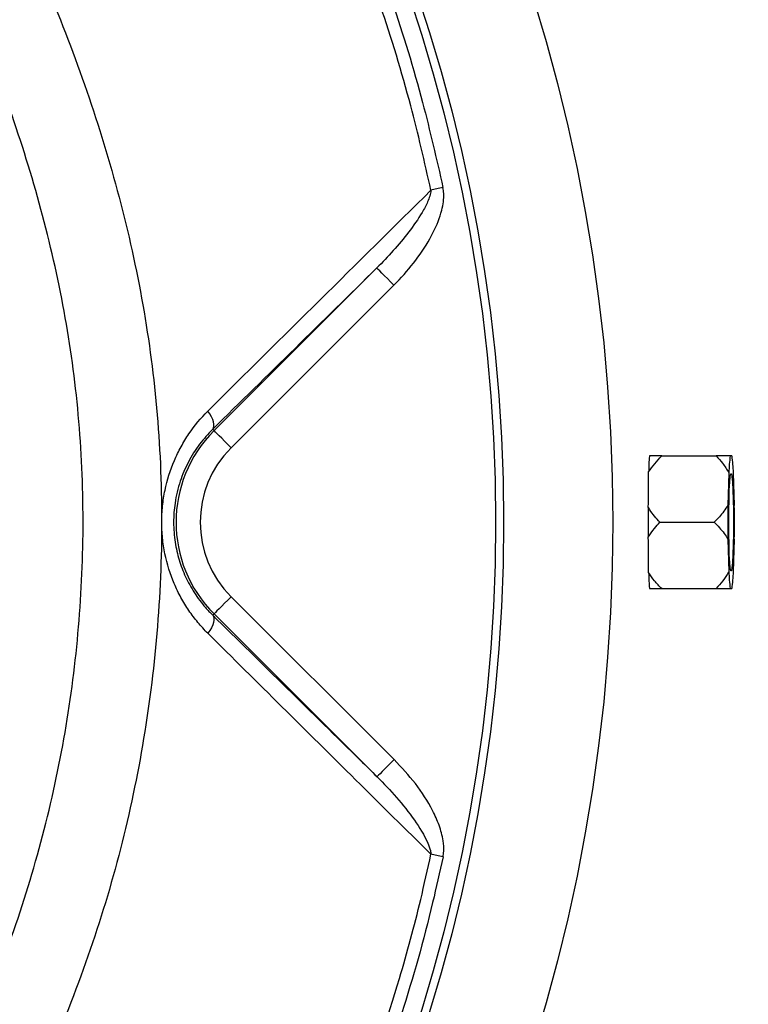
# Model space of a CAD drawing. Header units: millimetres. Extents: x 1979 to 3859, y 1849 to 3871.
# Tile 21 of 25: x 3172 to 3353, y 2890 to 3134. Entities that reach past the tile are written whole.
import ezdxf

# ---------------------------------------------------------------- set-up
doc = ezdxf.new("R2010")
doc.units = ezdxf.units.MM
doc.header["$LTSCALE"] = 2

msp = doc.modelspace()

# ---------------------------------------------------------------- linework, layer by layer
at = {"color": 7, "linetype": 'Continuous', "lineweight": 25}
for p, q in [((3220.54, 3031.86), (3260.85, 3072.17)), ((3265.09, 3067.92), (3224.79, 3027.62)), ((3220.21, 3032.2), (3220.54, 3031.86)), ((3331.4, 3025.61), (3344.82, 3025.61)), ((3348.78, 3025.61), (3348.33, 3025.61)), ((3347.99, 3021.43), (3347.76, 3013.34)), ((3349.36, 3013.34), (3349.13, 3021.43)), ((3330.95, 3009.16), (3344.37, 3009.16)), ((3347.76, 3004.98), (3347.99, 2996.89)), ((3349.13, 2996.89), (3349.36, 3004.98)), ((3331.4, 2992.71), (3344.82, 2992.71)), ((3348.33, 2992.71), (3348.78, 2992.71)), ((3224.79, 2990.7), (3265.14, 2950.35)), ((3220.21, 2986.13), (3220.54, 2986.46)), ((3260.9, 2946.11), (3220.54, 2986.46))]:
    msp.add_line(p, q, dxfattribs=at)
at = {"color": 7, "linetype": 'Continuous', "lineweight": 25, "flags": 128}
for points in [[(3277.23, 3092.08), (3276.84, 3092), (3276.45, 3091.91), (3276.07, 3091.83), (3275.68, 3091.75), (3275.31, 3091.67), (3274.95, 3091.6), (3274.59, 3091.52), (3274.25, 3091.45)], [(3265.09, 3067.92), (3264.27, 3068.74), (3263.48, 3069.53), (3262.76, 3070.26), (3262.12, 3070.9), (3261.59, 3071.43), (3261.19, 3071.82), (3260.94, 3072.07), (3260.85, 3072.17)], [(3220.21, 3032.2), (3220.42, 3032.52), (3220.52, 3032.94), (3220.52, 3033.44), (3220.42, 3034.01), (3220.21, 3034.63), (3219.9, 3035.3), (3219.5, 3035.99), (3219.02, 3036.69)], [(3224.79, 3027.62), (3223.97, 3028.44), (3223.18, 3029.23), (3222.45, 3029.96), (3221.81, 3030.59), (3221.28, 3031.12), (3220.89, 3031.52), (3220.64, 3031.77), (3220.54, 3031.86)], [(3347.98, 3009.16), (3347.99, 3012.06), (3348.04, 3014.79), (3348.12, 3017.19), (3348.23, 3019.12), (3348.35, 3020.48), (3348.49, 3021.17), (3348.63, 3021.17), (3348.77, 3020.48), (3348.89, 3019.12), (3348.99, 3017.19), (3349.07, 3014.79), (3349.12, 3012.06), (3349.14, 3009.16), (3349.12, 3006.27), (3349.07, 3003.54), (3348.99, 3001.14), (3348.89, 2999.2), (3348.77, 2997.85), (3348.63, 2997.15), (3348.49, 2997.15), (3348.35, 2997.85), (3348.23, 2999.2), (3348.12, 3001.14), (3348.04, 3003.54), (3347.99, 3006.27), (3347.98, 3009.16)], [(3224.79, 2990.7), (3223.97, 2989.89), (3223.18, 2989.1), (3222.45, 2988.37), (3221.81, 2987.73), (3221.28, 2987.2), (3220.89, 2986.81), (3220.64, 2986.56), (3220.54, 2986.46)], [(3220.21, 2986.13), (3220.42, 2985.8), (3220.52, 2985.39), (3220.52, 2984.89), (3220.42, 2984.32), (3220.21, 2983.7), (3219.9, 2983.03), (3219.5, 2982.34), (3219.02, 2981.64)], [(3265.14, 2950.35), (3264.32, 2949.53), (3263.53, 2948.75), (3262.8, 2948.02), (3262.17, 2947.38), (3261.64, 2946.85), (3261.24, 2946.45), (3260.99, 2946.2), (3260.9, 2946.11)], [(3277.24, 2926.25), (3276.85, 2926.34), (3276.46, 2926.42), (3276.07, 2926.5), (3275.69, 2926.58), (3275.31, 2926.66), (3274.95, 2926.74), (3274.59, 2926.81), (3274.25, 2926.89)]]:
    msp.add_lwpolyline(points, dxfattribs=at)
at = {"color": 7, "linetype": 'Continuous', "lineweight": 25}
for radius in [516.02, 435.02, 408, 406]:
    msp.add_circle((2884.24, 3009.16), radius, dxfattribs=at)
for centre, radius, start, end in [((3243.24, 3009.16), 32.1, 135, 225), ((3243.24, 3009.16), 26.1, 135, 225), ((3337.27, 3024.11), 9.03, 170.4348, 171.1691), ((3390.49, 3020), 42.52, 172.4156, 178.0704), ((3306.65, 3020), 42.51, 1.9282, 7.585), ((3697.33, 3009.16), 349.59, 179.3148, 180.6852), ((2999.42, 3009.16), 349.96, 359.3155, 0.6845), ((3390.49, 2998.33), 42.52, 181.9296, 187.5844), ((3306.65, 2998.32), 42.51, 352.415, 358.0718), ((3337.27, 2994.21), 9.03, 188.8309, 189.5652)]:
    msp.add_arc(centre, radius, start, end, dxfattribs=at)
for centre, major_axis, start_param, end_param in [((2883.21, 3021.54), (-36.91, 443.57), 4.609878, 4.629659), ((2883.21, 2996.79), (36.91, 443.57), 4.795119, 4.8149)]:
    msp.add_ellipse(centre, major_axis=major_axis, ratio=0.999611, start_param=start_param, end_param=end_param, dxfattribs=at)
for points, knots in [([(3302.63, 2049.19), (3309.82, 2052.76), (3324.18, 2059.89), (3352.62, 2074.95), (3387.48, 2095.18), (3428.2, 2121.41), (3467.6, 2149.58), (3505.51, 2179.59), (3541.82, 2211.41), (3576.46, 2244.93), (3609.4, 2280.13), (3638.8, 2314.86), (3664.94, 2348.75), (3688.09, 2381.51), (3709.87, 2415.19), (3730.23, 2449.73), (3749.12, 2485.1), (3766.55, 2521.21), (3782.52, 2557.99), (3797.02, 2595.37), (3810.03, 2633.29), (3821.52, 2671.7), (3831.48, 2710.54), (3839.86, 2749.7), (3846.67, 2789.11), (3851.91, 2828.77), (3855.55, 2868.65), (3857.6, 2908.69), (3858.04, 2948.79), (3856.93, 2988.82), (3854.06, 3028.73), (3849.45, 3068.47), (3843.3, 3108.05), (3835.52, 3147.39), (3826.17, 3186.38), (3815.25, 3224.96), (3802.76, 3263.06), (3788.74, 3300.63), (3773.2, 3337.6), (3756.2, 3373.86), (3737.73, 3409.35), (3716.48, 3446.47), (3691.99, 3484.93), (3663.78, 3524.27), (3633.4, 3561.95), (3600.95, 3597.87), (3566.63, 3631.99), (3530.5, 3664.19), (3492.65, 3694.36), (3453.21, 3722.42), (3412.29, 3748.28), (3370, 3771.84), (3326.48, 3793.04), (3285.61, 3810.22), (3247.79, 3823.98), (3209.52, 3836.15), (3166.82, 3847.48), (3119.65, 3857.25), (3072.89, 3864.21), (3026.72, 3868.72), (2996.4, 3869.65), (2981.24, 3870.12)], [0, 0, 0, 0, 0.0095318, 0.0190628, 0.0382269, 0.0574134, 0.0765988, 0.0957615, 0.1148493, 0.1339372, 0.1530252, 0.1721131, 0.1879876, 0.2038758, 0.219764, 0.2356384, 0.2515097, 0.267394, 0.2832791, 0.2991514, 0.3150208, 0.3309028, 0.3467847, 0.362654, 0.3784793, 0.3943047, 0.4101746, 0.4260573, 0.4419401, 0.4578102, 0.4736386, 0.4894682, 0.5053396, 0.521224, 0.5371084, 0.5529798, 0.5688517, 0.5847369, 0.6006219, 0.6164938, 0.6323199, 0.6481461, 0.6673064, 0.6864808, 0.7056395, 0.7247971, 0.7439687, 0.763126, 0.7822847, 0.8014578, 0.8206165, 0.8397768, 0.8589518, 0.8781119, 0.8924371, 0.9067623, 0.9258256, 0.9449036, 0.9639667, 0.9819834, 1, 1, 1, 1]), ([(3303.16, 2048.28), (3308.07, 2050.7), (3312.98, 2053.12), (3322.75, 2058.04), (3327.61, 2060.54), (3342.11, 2068.19), (3351.67, 2073.44), (3380.12, 2089.66), (3398.68, 2101.15), (3426.07, 2119.15), (3435.11, 2125.29), (3453, 2137.92), (3461.83, 2144.38), (3487.95, 2164.17), (3504.9, 2177.92), (3537.84, 2206.56), (3553.85, 2221.43), (3584.89, 2252.32), (3599.85, 2268.24), (3628.65, 2301.04), (3642.49, 2317.91), (3669.05, 2352.63), (3681.77, 2370.49), (3705.91, 2406.9), (3717.34, 2425.49), (3733.53, 2453.95), (3738.77, 2463.53), (3748.93, 2482.88), (3753.85, 2492.67), (3777.63, 2541.94), (3794.04, 2582.4), (3811.24, 2634.29), (3814.52, 2644.74), (3820.72, 2665.72), (3823.65, 2676.25), (3831.92, 2707.96), (3836.73, 2729.25), (3842.91, 2761.42), (3844.8, 2772.18), (3848.23, 2793.78), (3849.76, 2804.63), (3853.84, 2837.19), (3855.84, 2858.94), (3858.42, 2902.52), (3859, 2924.35), (3858.78, 2957.16), (3858.53, 2968.11), (3857.69, 2989.97), (3857.09, 3000.88), (3855.45, 3022.65), (3854.42, 3033.51), (3852.01, 3055.2), (3850.64, 3066.02), (3845.98, 3098.44), (3842.15, 3120.01), (3833.07, 3162.82), (3827.83, 3184.07), (3815.93, 3226.21), (3809.29, 3247.05), (3794.63, 3288.3), (3786.62, 3308.66), (3769.29, 3348.73), (3759.97, 3368.46), (3745, 3397.6), (3739.84, 3407.24), (3729.19, 3426.37), (3723.69, 3435.83), (3712.44, 3454.56), (3706.73, 3463.87), (3697.9, 3477.66), (3694.9, 3482.22), (3688.77, 3491.24), (3685.63, 3495.71), (3676.07, 3509.01), (3669.56, 3517.78), (3656.26, 3535.14), (3649.43, 3543.71), (3628.48, 3568.97), (3613.94, 3585.27), (3583.69, 3616.74), (3567.98, 3631.93), (3535.39, 3661.18), (3518.59, 3675.18), (3484.03, 3701.87), (3466.26, 3714.56), (3438.89, 3732.63), (3429.63, 3738.5), (3410.93, 3749.87), (3401.49, 3755.37), (3372.88, 3771.33), (3353.44, 3781.26), (3313.79, 3799.63), (3293.55, 3808.1), (3252.63, 3823.45), (3231.92, 3830.35), (3200.47, 3839.53), (3189.92, 3842.39), (3168.71, 3847.73), (3158.03, 3850.2), (3136.61, 3854.73), (3125.87, 3856.8), (3104.3, 3860.52), (3093.46, 3862.18), (3060.93, 3866.53), (3039.18, 3868.6), (3008.68, 3870.35), (2999.97, 3870.72), (2991.24, 3870.96)], [0, 0, 0, 0, 0.0039062, 0.0039062, 0.0078125, 0.0078125, 0.015625, 0.015625, 0.03125, 0.03125, 0.0390625, 0.0390625, 0.046875, 0.046875, 0.0625, 0.0625, 0.078125, 0.078125, 0.09375, 0.09375, 0.109375, 0.109375, 0.125, 0.125, 0.140625, 0.140625, 0.1484375, 0.1484375, 0.15625, 0.15625, 0.1875, 0.1875, 0.1953125, 0.1953125, 0.203125, 0.203125, 0.21875, 0.21875, 0.2265625, 0.2265625, 0.234375, 0.234375, 0.25, 0.25, 0.265625, 0.265625, 0.2734375, 0.2734375, 0.28125, 0.28125, 0.2890625, 0.2890625, 0.296875, 0.296875, 0.3125, 0.3125, 0.328125, 0.328125, 0.34375, 0.34375, 0.359375, 0.359375, 0.375, 0.375, 0.3828125, 0.3828125, 0.390625, 0.390625, 0.3984375, 0.3984375, 0.4023438, 0.4023438, 0.40625, 0.40625, 0.4140625, 0.4140625, 0.421875, 0.421875, 0.4375, 0.4375, 0.453125, 0.453125, 0.46875, 0.46875, 0.484375, 0.484375, 0.4921875, 0.4921875, 0.5, 0.5, 0.515625, 0.515625, 0.53125, 0.53125, 0.546875, 0.546875, 0.5546875, 0.5546875, 0.5625, 0.5625, 0.5703125, 0.5703125, 0.578125, 0.578125, 0.59375, 0.59375, 0.5999916, 0.5999916, 0.5999916, 0.5999916]), ([(2981.24, 3867.86), (2990.91, 3867.61), (3015.51, 3866.99), (3054.96, 3863.93), (3099.44, 3858.28), (3143.71, 3850.28), (3187.68, 3839.93), (3231.25, 3827.22), (3274.17, 3812.25), (3316.26, 3795.09), (3357.35, 3775.81), (3398.35, 3753.89), (3439.09, 3729.12), (3479.41, 3701.43), (3518.21, 3671.51), (3555.31, 3639.51), (3590.55, 3605.58), (3621.06, 3572.76), (3647.3, 3541.61), (3669.76, 3512.57), (3690.96, 3482.6), (3713.18, 3447.89), (3736.02, 3408.25), (3759.04, 3363.56), (3779.88, 3317.38), (3798.38, 3269.76), (3814.51, 3220.81), (3828.1, 3171.01), (3839.1, 3120.58), (3847.44, 3069.72), (3852.76, 3022.07), (3855.41, 2977.78), (3856.09, 2936.91), (3855.15, 2896), (3852.51, 2855.11), (3848.2, 2814.36), (3842.23, 2773.84), (3834.6, 2733.59), (3825.33, 2693.68), (3814.45, 2654.18), (3801.97, 2615.17), (3787.91, 2576.7), (3772.3, 2538.82), (3755.16, 2501.6), (3736.52, 2465.18), (3716.37, 2429.62), (3694.87, 2395.17), (3672.07, 2361.85), (3648.03, 2329.68), (3622.68, 2298.53), (3596.07, 2268.47), (3568.24, 2239.55), (3539.22, 2211.79), (3509.08, 2185.25), (3477.54, 2159.7), (3444.57, 2135.26), (3410.19, 2111.97), (3374.87, 2090.13), (3338.76, 2069.61), (3314.08, 2057.1), (3301.75, 2050.85)], [0, 0, 0, 0, 0.011514, 0.029301, 0.047099, 0.064885, 0.082854, 0.100873, 0.118916, 0.136959, 0.154978, 0.172948, 0.192307, 0.211725, 0.231174, 0.250624, 0.270043, 0.289403, 0.303963, 0.318536, 0.333108, 0.347665, 0.367611, 0.387568, 0.40751, 0.427916, 0.448378, 0.468868, 0.489358, 0.509819, 0.530225, 0.546431, 0.562638, 0.57889, 0.595156, 0.611422, 0.627674, 0.643925, 0.66019, 0.676455, 0.692706, 0.708957, 0.725222, 0.741486, 0.757737, 0.773942, 0.790147, 0.806075, 0.822017, 0.837958, 0.853887, 0.869814, 0.885755, 0.901696, 0.917623, 0.934083, 0.950562, 0.967051, 0.983536, 1, 1, 1, 1]), ([(3299.54, 2055.32), (3304.34, 2057.69), (3309.13, 2060.05), (3318.68, 2064.85), (3323.43, 2067.3), (3332.89, 2072.28), (3337.59, 2074.81), (3346.97, 2079.95), (3351.63, 2082.55), (3360.92, 2087.83), (3365.53, 2090.51), (3374.71, 2095.94), (3379.28, 2098.7), (3388.36, 2104.28), (3392.88, 2107.11), (3401.88, 2112.82), (3406.36, 2115.7), (3419.73, 2124.45), (3428.56, 2130.42), (3446.01, 2142.67), (3454.64, 2148.94), (3471.7, 2161.78), (3480.14, 2168.35), (3496.78, 2181.75), (3504.97, 2188.58), (3529.2, 2209.46), (3544.87, 2223.9), (3567.66, 2246.33), (3575.14, 2253.93), (3589.85, 2269.41), (3597.09, 2277.28), (3618.38, 2301.22), (3632.01, 2317.62), (3658.16, 2351.28), (3670.67, 2368.54), (3688.58, 2395.08), (3694.42, 2404.05), (3705.77, 2422.14), (3711.29, 2431.27), (3727.37, 2458.92), (3737.46, 2477.69), (3751.65, 2506.34), (3756.23, 2515.98), (3765.1, 2535.4), (3769.38, 2545.2), (3781.74, 2574.76), (3789.34, 2594.68), (3803.24, 2634.98), (3809.55, 2655.34), (3818.04, 2686.22), (3820.71, 2696.58), (3825.7, 2717.35), (3828.03, 2727.76), (3834.51, 2759.08), (3838.16, 2780.08), (3842.62, 2811.74), (3843.94, 2822.33), (3846.24, 2843.56), (3847.21, 2854.21), (3849.63, 2886.17), (3850.56, 2907.51), (3850.9, 2939.58), (3850.84, 2950.26), (3850.38, 2971.59), (3850, 2982.24), (3849.14, 2998.2), (3848.81, 3003.52), (3848.04, 3014.14), (3847.6, 3019.45), (3846.14, 3035.37), (3844.99, 3045.96), (3842.36, 3067.14), (3840.88, 3077.71), (3837.56, 3098.83), (3835.73, 3109.34), (3825.77, 3161.59), (3815.17, 3202.52), (3788.83, 3282.66), (3773.09, 3321.87), (3750.1, 3369.79), (3745.34, 3379.31), (3737.94, 3393.52), (3735.43, 3398.24), (3730.34, 3407.63), (3727.76, 3412.29), (3722.54, 3421.57), (3719.89, 3426.17), (3714.52, 3435.33), (3711.8, 3439.88), (3706.32, 3448.95), (3703.55, 3453.46), (3697.97, 3462.45), (3695.15, 3466.93), (3689.42, 3475.79), (3686.49, 3480.18), (3680.52, 3488.86), (3677.48, 3493.16), (3671.31, 3501.68), (3668.2, 3505.92), (3661.92, 3514.35), (3658.75, 3518.55), (3652.34, 3526.88), (3649.1, 3531.01), (3642.54, 3539.22), (3639.21, 3543.3), (3629.14, 3555.43), (3622.27, 3563.4), (3601.25, 3586.97), (3586.65, 3602.21), (3563.83, 3624.35), (3556.08, 3631.62), (3544.21, 3642.32), (3540.22, 3645.86), (3532.16, 3652.88), (3528.09, 3656.36), (3507.63, 3673.51), (3490.86, 3686.56), (3456.53, 3711.34), (3438.97, 3723.07), (3403.07, 3745.21), (3384.72, 3755.62), (3356.62, 3770.27), (3347.16, 3774.98), (3328.02, 3784.07), (3318.35, 3788.44), (3298.81, 3796.85), (3288.94, 3800.89), (3273.97, 3806.68), (3268.96, 3808.57), (3258.92, 3812.24), (3253.89, 3814.03), (3228.65, 3822.75), (3208.24, 3828.96), (3177.3, 3837.14), (3166.93, 3839.68), (3151.29, 3843.19), (3146.06, 3844.32), (3135.58, 3846.47), (3130.33, 3847.5), (3104.09, 3852.39), (3083.07, 3855.49), (3040.98, 3860.14), (3019.92, 3861.67), (2977.74, 3863.19), (2956.63, 3863.17), (2930.22, 3862.16), (2924.93, 3861.91), (2914.36, 3861.31), (2909.08, 3860.97), (2898.5, 3860.18), (2893.21, 3859.73), (2882.63, 3858.71), (2877.33, 3858.14), (2866.74, 3856.86), (2861.44, 3856.17), (2850.85, 3854.69), (2845.54, 3853.91), (2834.98, 3852.24), (2829.72, 3851.36), (2819.23, 3849.48), (2814, 3848.48), (2787.97, 3843.22), (2767.44, 3838.19), (2726.93, 3826.46), (2706.97, 3819.77), (2667.6, 3804.74), (2648.21, 3796.39), (2619.55, 3782.61), (2610.08, 3777.81), (2595.97, 3770.27), (2591.29, 3767.71), (2581.96, 3762.47), (2577.31, 3759.8), (2554.28, 3746.22), (2536.45, 3734.65), (2510.55, 3716.25), (2502.07, 3709.95), (2485.38, 3697), (2477.17, 3690.35), (2452.99, 3669.9), (2437.44, 3655.57), (2414.98, 3633.02), (2407.65, 3625.33), (2396.86, 3613.52), (2393.31, 3609.54), (2386.27, 3601.49), (2382.78, 3597.41), (2377.64, 3591.25), (2375.93, 3589.19), (2373.4, 3586.09), (2372.55, 3585.06), (2370.88, 3582.98), (2370.04, 3581.94), (2365.88, 3576.73), (2362.6, 3572.54), (2356.13, 3564.09), (2352.95, 3559.84), (2346.67, 3551.27), (2343.59, 3546.96), (2337.51, 3538.29), (2334.52, 3533.92), (2328.64, 3525.12), (2325.74, 3520.7), (2317.22, 3507.33), (2311.73, 3498.3), (2295.84, 3470.88), (2286.04, 3452.13), (2272.52, 3423.29), (2268.22, 3413.57), (2262.07, 3398.79), (2260.07, 3393.83), (2257.15, 3386.35), (2256.19, 3383.85), (2254.29, 3378.84), (2253.35, 3376.33), (2251.51, 3371.31), (2250.67, 3368.78), (2249.13, 3363.7), (2248.42, 3361.15), (2246.89, 3356.07), (2246.06, 3353.54), (2244.38, 3348.48), (2243.52, 3345.96), (2241.81, 3340.91), (2240.97, 3338.39), (2239.31, 3333.33), (2238.51, 3330.79), (2236.19, 3323.17), (2234.73, 3318.07), (2230.52, 3302.75), (2227.89, 3292.5), (2223.16, 3271.89), (2221.04, 3261.54), (2215.37, 3230.35), (2212.55, 3209.37), (2209.78, 3177.62), (2209.1, 3166.99), (2208.45, 3150.96), (2208.3, 3145.61), (2208.12, 3134.88), (2208.09, 3129.52), (2208.2, 3113.49), (2208.52, 3102.84), (2209.66, 3081.62), (2210.48, 3071.06), (2212.09, 3055.28), (2212.68, 3050.03), (2213.98, 3039.55), (2214.67, 3034.31), (2216.2, 3023.87), (2217.03, 3018.66), (2218.87, 3008.27), (2219.9, 3003.09), (2223.15, 2987.59), (2225.55, 2977.29), (2230.84, 2956.79), (2233.74, 2946.58), (2240.05, 2926.24), (2243.45, 2916.12), (2248.03, 2903.52), (2248.96, 2901), (2250.86, 2895.98), (2251.82, 2893.48), (2254.74, 2886), (2256.75, 2881.05), (2267.06, 2856.44), (2276.2, 2837.28), (2291.23, 2809.3), (2296.46, 2800.1), (2307.37, 2781.96), (2313.04, 2773.02), (2318.94, 2764.21)], [0, 0, 0, 0, 0.003906, 0.003906, 0.007812, 0.007812, 0.011719, 0.011719, 0.015625, 0.015625, 0.019531, 0.019531, 0.023437, 0.023437, 0.027344, 0.027344, 0.03125, 0.03125, 0.039062, 0.039062, 0.046875, 0.046875, 0.054687, 0.054687, 0.0625, 0.0625, 0.078125, 0.078125, 0.085937, 0.085937, 0.09375, 0.09375, 0.109375, 0.109375, 0.125, 0.125, 0.132812, 0.132812, 0.140625, 0.140625, 0.15625, 0.15625, 0.164062, 0.164062, 0.171875, 0.171875, 0.1875, 0.1875, 0.203125, 0.203125, 0.210937, 0.210937, 0.21875, 0.21875, 0.234375, 0.234375, 0.242187, 0.242187, 0.25, 0.25, 0.265625, 0.265625, 0.273437, 0.273437, 0.28125, 0.28125, 0.285156, 0.285156, 0.289062, 0.289062, 0.296875, 0.296875, 0.304687, 0.304687, 0.3125, 0.3125, 0.34375, 0.34375, 0.375, 0.375, 0.382812, 0.382812, 0.386719, 0.386719, 0.390625, 0.390625, 0.394531, 0.394531, 0.398437, 0.398437, 0.402344, 0.402344, 0.40625, 0.40625, 0.410156, 0.410156, 0.414062, 0.414062, 0.417969, 0.417969, 0.421875, 0.421875, 0.425781, 0.425781, 0.429687, 0.429687, 0.4375, 0.4375, 0.453125, 0.453125, 0.460937, 0.460937, 0.464844, 0.464844, 0.46875, 0.46875, 0.484375, 0.484375, 0.5, 0.5, 0.515625, 0.515625, 0.523437, 0.523437, 0.53125, 0.53125, 0.539062, 0.539062, 0.542969, 0.542969, 0.546875, 0.546875, 0.5625, 0.5625, 0.570313, 0.570313, 0.574219, 0.574219, 0.578125, 0.578125, 0.59375, 0.59375, 0.609375, 0.609375, 0.625, 0.625, 0.628906, 0.628906, 0.632812, 0.632812, 0.636719, 0.636719, 0.640625, 0.640625, 0.644531, 0.644531, 0.648437, 0.648437, 0.652344, 0.652344, 0.65625, 0.65625, 0.671875, 0.671875, 0.6875, 0.6875, 0.703125, 0.703125, 0.710937, 0.710937, 0.714844, 0.714844, 0.71875, 0.71875, 0.734375, 0.734375, 0.742187, 0.742187, 0.75, 0.75, 0.765625, 0.765625, 0.773437, 0.773437, 0.777344, 0.777344, 0.78125, 0.78125, 0.783203, 0.783203, 0.78418, 0.78418, 0.785156, 0.785156, 0.789062, 0.789062, 0.792969, 0.792969, 0.796875, 0.796875, 0.800781, 0.800781, 0.804687, 0.804687, 0.8125, 0.8125, 0.828125, 0.828125, 0.835937, 0.835937, 0.839844, 0.839844, 0.841797, 0.841797, 0.84375, 0.84375, 0.845703, 0.845703, 0.847656, 0.847656, 0.849609, 0.849609, 0.851562, 0.851562, 0.853516, 0.853516, 0.855469, 0.855469, 0.859375, 0.859375, 0.867187, 0.867187, 0.875, 0.875, 0.890625, 0.890625, 0.898437, 0.898437, 0.902344, 0.902344, 0.90625, 0.90625, 0.914062, 0.914062, 0.921875, 0.921875, 0.925781, 0.925781, 0.929687, 0.929687, 0.933594, 0.933594, 0.9375, 0.9375, 0.945312, 0.945312, 0.953125, 0.953125, 0.960937, 0.960937, 0.962891, 0.962891, 0.964844, 0.964844, 0.96875, 0.96875, 0.984375, 0.984375, 0.992187, 0.992187, 1, 1, 1, 1]), ([(3152.48, 3308.37), (3155.41, 3305.68), (3165.41, 3296.53), (3181.55, 3279.88), (3200.15, 3257.87), (3217.13, 3234.58), (3231.96, 3210.88), (3244.72, 3186.95), (3255.56, 3162.99), (3264.8, 3138.37), (3272.08, 3114.7), (3275.63, 3099.12), (3277.23, 3092.08)], [0, 0, 0, 0, 0.046958, 0.160218, 0.273767, 0.387315, 0.500574, 0.603978, 0.707603, 0.811228, 0.914632, 1, 1, 1, 1]), ([(3274.25, 3091.45), (3272.66, 3098.44), (3269.14, 3113.9), (3261.92, 3137.39), (3252.73, 3161.82), (3241.96, 3185.59), (3228.79, 3210.23), (3212.85, 3235.41), (3193.86, 3260.75), (3175.62, 3281.41), (3160.83, 3296.22), (3153.15, 3303.21), (3150.23, 3305.87)], [0, 0, 0, 0, 0.085386, 0.188809, 0.292454, 0.396099, 0.499522, 0.625036, 0.75075, 0.876265, 0.953065, 1, 1, 1, 1]), ([(3219.02, 3036.69), (3228.3, 3045.91), (3237.53, 3055.07), (3255.93, 3073.31), (3265.1, 3082.4), (3274.25, 3091.45)], [0, 0, 0, 0, 0.5, 0.5, 1, 1, 1, 1]), ([(3274.25, 3091.45), (3274.21, 3090.95), (3274.09, 3090.46), (3273.8, 3089.5), (3273.63, 3089.04), (3273.04, 3087.67), (3272.57, 3086.79), (3271.06, 3084.23), (3269.92, 3082.6), (3267.52, 3079.46), (3266.25, 3077.95), (3263.62, 3075), (3262.25, 3073.56), (3260.85, 3072.17)], [0, 0, 0, 0, 0.0625, 0.0625, 0.125, 0.125, 0.25, 0.25, 0.5, 0.5, 0.75, 0.75, 1, 1, 1, 1]), ([(3265.09, 3067.92), (3265.52, 3068.36), (3267.65, 3070.53), (3271.17, 3074.73), (3274.8, 3080.52), (3276.96, 3085.89), (3277.59, 3089.75), (3277.3, 3091.6), (3277.23, 3092.08)], [0, 0, 0, 0, 0.0660944, 0.327344, 0.5880869, 0.7982006, 0.9482835, 1, 1, 1, 1]), ([(3219.02, 2981.64), (3218.16, 2982.49), (3217.33, 2983.4), (3215.76, 2985.29), (3215.02, 2986.27), (3213.62, 2988.32), (3212.97, 2989.39), (3212.06, 2991.05), (3211.77, 2991.61), (3211.21, 2992.76), (3210.95, 2993.35), (3209.69, 2996.31), (3208.92, 2998.78), (3208.13, 3002.64), (3207.93, 3003.96), (3207.67, 3006.59), (3207.54, 3009.22), (3207.67, 3011.84), (3207.94, 3014.47), (3208.15, 3015.79), (3208.95, 3019.64), (3209.72, 3022.09), (3210.97, 3025.03), (3211.23, 3025.61), (3211.79, 3026.75), (3212.09, 3027.32), (3213, 3028.99), (3213.65, 3030.05), (3215.74, 3033.11), (3217.3, 3034.98), (3219.02, 3036.69)], [0, 0, 0, 0, 0.0625, 0.0625, 0.125, 0.125, 0.1875, 0.1875, 0.21875, 0.21875, 0.25, 0.25, 0.375, 0.375, 0.4375, 0.4375, 0.5, 0.5625, 0.5625, 0.625, 0.625, 0.75, 0.75, 0.78125, 0.78125, 0.8125, 0.8125, 0.875, 0.875, 1, 1, 1, 1]), ([(3220.21, 3032.2), (3219.1, 3031), (3216.84, 3028.59), (3214.12, 3024.22), (3212.02, 3019.31), (3210.8, 3014.22), (3210.42, 3009.08), (3210.79, 3004.31), (3211.83, 2999.76), (3213.44, 2995.53), (3215.64, 2991.57), (3217.97, 2988.44), (3219.6, 2986.76), (3220.21, 2986.13)], [0, 0, 0, 0, 0.102079, 0.206779, 0.307139, 0.411407, 0.500355, 0.59266, 0.67649, 0.762742, 0.852721, 0.944805, 1, 1, 1, 1]), ([(3328.14, 3021.65), (3329.14, 3023.01), (3330.14, 3024.39), (3331.39, 3025.6), (3331.4, 3025.61)], [0, 0, 0, 0, 0.987551, 1, 1, 1, 1]), ([(3328.34, 3025.5), (3328.29, 3024.92), (3328.2, 3023.98), (3328.16, 3022.29), (3328.14, 3021.65)], [0, 0, 0, 0, 0.6210787, 1, 1, 1, 1]), ([(3331.4, 3025.61), (3330.84, 3025.61), (3329.65, 3025.61), (3328.8, 3025.61), (3328.36, 3025.61)], [0, 0, 0, 0, 0.479807, 1, 1, 1, 1]), ([(3344.82, 3025.61), (3345.39, 3025.01), (3346.61, 3023.72), (3347.5, 3022.23), (3347.99, 3021.43)], [0, 0, 0, 0, 0.461378, 1, 1, 1, 1]), ([(3348.33, 3025.61), (3347.77, 3025.61), (3346.75, 3025.61), (3345.42, 3025.61), (3344.82, 3025.61)], [0, 0, 0, 0, 0.55134, 1, 1, 1, 1]), ([(3347.76, 3013.34), (3347.1, 3012.36), (3346.1, 3010.89), (3344.81, 3009.6), (3344.37, 3009.16)], [0, 0, 0, 0, 0.662988, 1, 1, 1, 1]), ([(3328.06, 3012.85), (3328.05, 3011.64), (3328.05, 3010.42), (3328.05, 3008.54), (3328.05, 3007.92), (3328.05, 3006.69), (3328.05, 3006.08), (3328.06, 3005.48)], [0, 0, 0, 0, 0.5, 0.5, 0.75, 0.75, 1, 1, 1, 1]), ([(3330.95, 3009.16), (3330.04, 3010.15), (3328.97, 3011.32), (3328.18, 3012.64), (3328.06, 3012.85)], [0, 0, 0, 0, 0.843882, 1, 1, 1, 1]), ([(3328.06, 3005.48), (3328.53, 3006.21), (3329.38, 3007.5), (3330.47, 3008.66), (3330.95, 3009.16)], [0, 0, 0, 0, 0.561523, 1, 1, 1, 1]), ([(3344.37, 3009.16), (3345.24, 3008.27), (3346.52, 3006.96), (3347.46, 3005.46), (3347.76, 3004.98)], [0, 0, 0, 0, 0.68242, 1, 1, 1, 1]), ([(3328.14, 2996.67), (3328.16, 2995.92), (3328.21, 2994.24), (3328.29, 2993.33), (3328.34, 2992.83)], [0, 0, 0, 0, 0.451278, 1, 1, 1, 1]), ([(3331.4, 2992.71), (3330.78, 2993.34), (3329.55, 2994.57), (3328.61, 2995.98), (3328.14, 2996.67)], [0, 0, 0, 0, 0.506633, 1, 1, 1, 1]), ([(3347.99, 2996.89), (3347.97, 2996.85), (3347.17, 2995.33), (3345.98, 2994.01), (3344.82, 2992.71)], [0, 0, 0, 0, 0.02562, 1, 1, 1, 1]), ([(3328.36, 2992.71), (3329.22, 2992.71), (3330.14, 2992.71), (3331.34, 2992.71), (3331.4, 2992.71)], [0, 0, 0, 0, 0.944003, 1, 1, 1, 1]), ([(3344.82, 2992.71), (3345.49, 2992.71), (3346.81, 2992.71), (3347.83, 2992.71), (3348.33, 2992.71)], [0, 0, 0, 0, 0.498187, 1, 1, 1, 1]), ([(3220.21, 2986.13), (3232.45, 2974.09), (3246.06, 2960.7), (3259.54, 2947.44), (3260.9, 2946.11)], [0, 0, 0, 0, 0.899641, 1, 1, 1, 1]), ([(3274.25, 2926.89), (3268.04, 2933.03), (3249.75, 2951.14), (3231.25, 2969.5), (3219.02, 2981.64)], [0, 0, 0, 0, 0.3391819, 1, 1, 1, 1]), ([(3277.24, 2926.25), (3277.31, 2926.71), (3277.52, 2928.02), (3277.29, 2930.69), (3276.36, 2934.1), (3274.15, 2938.93), (3270.57, 2944.54), (3266.95, 2948.41), (3265.14, 2950.35)], [0, 0, 0, 0, 0.049161, 0.143485, 0.285978, 0.428991, 0.714197, 1, 1, 1, 1]), ([(3260.9, 2946.11), (3262.55, 2944.41), (3265.85, 2941.03), (3270.14, 2935.57), (3272.94, 2931.13), (3274.07, 2928.14), (3274.21, 2927.19), (3274.25, 2926.89)], [0, 0, 0, 0, 0.299823, 0.599409, 0.879099, 0.96139, 1, 1, 1, 1]), ([(3150.47, 2712.54), (3155.79, 2717.48), (3167.48, 2728.3), (3184.24, 2746.35), (3200.76, 2766.47), (3215.92, 2787.64), (3230.62, 2811.25), (3244.39, 2837.45), (3256.78, 2866.3), (3265.66, 2892.5), (3271.15, 2912.8), (3273.42, 2923.13), (3274.25, 2926.89)], [0, 0, 0, 0, 0.086597, 0.189857, 0.293337, 0.396817, 0.500076, 0.624634, 0.749386, 0.873944, 0.95417, 1, 1, 1, 1]), ([(3277.24, 2926.25), (3276.4, 2922.47), (3273.51, 2909.33), (3267.23, 2887.11), (3257.51, 2859.98), (3245.86, 2833.61), (3232.79, 2808.92), (3218.48, 2785.93), (3203.2, 2764.6), (3186.56, 2744.32), (3169.67, 2726.13), (3157.9, 2715.21), (3152.53, 2710.24)], [0, 0, 0, 0, 0.045828, 0.159203, 0.27287, 0.386536, 0.499911, 0.603173, 0.706655, 0.810137, 0.913398, 1, 1, 1, 1])]:
    msp.add_open_spline(points, degree=3, knots=knots, dxfattribs=at)
at = {"color": 8, "linetype": 'Continuous', "lineweight": 25}
for points, knots in [([(3081.74, 2775.78), (3084.02, 2777.69), (3092.86, 2785.1), (3106.8, 2799.65), (3123.4, 2819.22), (3138.34, 2840.32), (3151.56, 2862.75), (3162.96, 2886.41), (3172.36, 2910.93), (3179.69, 2936.14), (3184.82, 2961.92), (3187.77, 2988.1), (3188.46, 3014.44), (3186.89, 3040.57), (3182.88, 3066.3), (3176.7, 3091.48), (3168.64, 3116.14), (3158.6, 3141.12), (3146.54, 3166.3), (3132.22, 3191.45), (3116.17, 3215.54), (3098.78, 3237.99), (3080.15, 3258.75), (3060.46, 3277.85), (3039.48, 3295.56), (3017.34, 3311.73), (2996.67, 3324.77), (2977.73, 3334.9), (2960.72, 3342.37), (2943.19, 3348.45), (2930.35, 3351.67), (2923.44, 3352.98), (2922.59, 3353.14)], [0, 0, 0, 0, 0.012243, 0.047476, 0.082711, 0.117826, 0.153727, 0.189755, 0.225782, 0.261682, 0.297697, 0.333847, 0.369988, 0.405992, 0.441442, 0.477007, 0.512617, 0.548131, 0.58774, 0.627448, 0.667153, 0.706756, 0.744251, 0.781886, 0.819565, 0.857192, 0.89468, 0.920099, 0.945599, 0.971072, 0.996452, 1, 1, 1, 1]), ([(3076.77, 3285.47), (3082.98, 3279.73), (3095.4, 3268.26), (3113.64, 3248.41), (3131.52, 3226.12), (3148.55, 3201.19), (3163.71, 3175.08), (3176.49, 3148.78), (3187.08, 3122.52), (3195.57, 3096.46), (3202.04, 3069.83), (3206.25, 3042.58), (3207.93, 3014.84), (3207.2, 2986.82), (3204.07, 2958.97), (3198.62, 2931.56), (3190.83, 2904.77), (3180.84, 2878.75), (3168.72, 2853.64), (3154.67, 2829.84), (3138.77, 2807.47), (3121.18, 2786.65), (3102.17, 2767.3), (3088.27, 2755.86), (3081.39, 2750.2)], [0, 0, 0, 0, 0.041388, 0.082778, 0.131939, 0.181238, 0.230544, 0.279714, 0.324365, 0.369142, 0.413871, 0.458456, 0.504049, 0.549815, 0.595591, 0.641196, 0.686556, 0.732077, 0.777599, 0.822959, 0.867334, 0.91186, 0.956385, 1, 1, 1, 1])]:
    msp.add_open_spline(points, degree=3, knots=knots, dxfattribs=at)
at = {"color": 7, "linetype": 'Continuous', "lineweight": 25}
msp.add_open_spline([(3260.85, 3072.17), (3247.38, 3058.92), (3233.85, 3045.62), (3220.21, 3032.2)], degree=3, dxfattribs=at)

doc.saveas('drawing.dxf')
